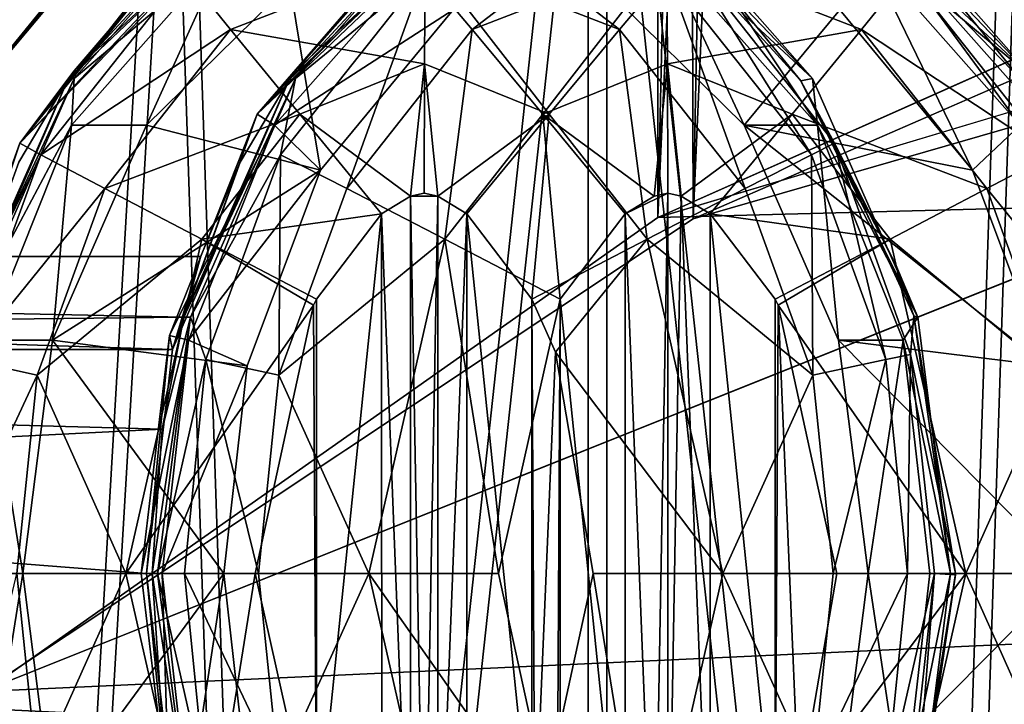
# Model space of a CAD drawing. Header units: metres. Extents: x 0 to 804, y -808 to 0.
# Tile 17 of 100: x 127 to 151, y -654 to -638. Entities that reach past the tile are written whole.
import ezdxf

# ---------------------------------------------------------------- set-up
doc = ezdxf.new("R2010")
doc.units = ezdxf.units.M

msp = doc.modelspace()

# ---------------------------------------------------------------- linework, layer by layer
at = {"layer": 'None'}
for points in [[(68.206169, -622.391846, 664.009766), (125.118866, -641.141968, 664.00946), (153.885971, -606.785217, 664.00946)], [(125.118866, -641.141968, 662.00946), (153.885971, -606.785217, 662.00946), (125.118866, -641.141968, 664.00946)], [(153.885971, -606.785217, 662.00946), (153.885971, -606.785217, 664.00946), (125.118866, -641.141968, 664.00946)], [(153.885971, -606.785217, 662.00946), (125.118866, -641.141968, 662.00946), (150.545959, -610.616943, 628.134583)], [(125.118866, -641.141968, 662.00946), (136.397461, -627.296936, 628.134583), (150.545959, -610.616943, 628.134583)], [(113.400154, -632.995972, 530.953369), (136.397461, -627.296936, 628.134583), (103.518738, -649.132996, 543.650635)], [(136.397461, -627.296936, 628.134583), (122.61721, -644.28241, 628.134583), (103.518738, -649.132996, 543.650635)], [(136.397461, -627.296936, 628.134583), (125.118866, -641.141968, 662.00946), (122.61721, -644.28241, 628.134583)]]:
    msp.add_3dface(points, dxfattribs=at)
at = {"layer": 'None012311'}
for points in [[(84.22982, -682.522278, 108.109589), (355.943726, -624.124634, 109.128922), (78.546486, -118.575203, 117.953323)], [(76.834984, -120.582596, 114.917824), (354.430603, -622.559387, 106.155792), (82.481255, -680.857727, 105.138191)], [(354.430603, -622.559387, 106.155792), (344.84613, -634.641602, 105.944893), (82.481255, -680.857727, 105.138191)], [(346.66452, -635.821777, 108.924751), (355.943726, -624.124634, 109.128922), (84.22982, -682.522278, 108.109589)], [(82.481255, -680.857727, 105.138191), (344.84613, -634.641602, 105.944893), (339.444672, -645.370789, 105.757614)], [(341.434326, -646.210693, 108.743408), (346.66452, -635.821777, 108.924751), (84.22982, -682.522278, 108.109589)], [(339.444672, -645.370789, 105.757614), (335.843445, -657.893982, 105.539024), (82.481255, -680.857727, 105.138191)], [(337.947601, -658.335693, 108.531769), (341.434326, -646.210693, 108.743408), (84.22982, -682.522278, 108.109589)]]:
    msp.add_3dface(points, dxfattribs=at)
at = {"layer": 'None012312'}
for points in [[(126.5467, -653.800476, 2157.919189), (131.319733, -179.260727, 2159.952393), (121.220215, -172.415527, 2155.389404)], [(132.491928, -180.547226, 2157.323242), (122.620811, -656.609924, 2152.86377), (122.621124, -173.857254, 2152.86377)], [(141.615219, -184.790222, 2163.638184), (131.319733, -179.260727, 2159.952393), (126.5467, -653.800476, 2157.919189)], [(122.620811, -656.609924, 2152.86377), (132.491928, -180.547226, 2157.323242), (142.55423, -185.951401, 2160.925781)], [(143.372208, -642.614685, 2164.176758), (141.615219, -184.790222, 2163.638184), (126.5467, -653.800476, 2157.919189)], [(152.120087, -189.059952, 2166.484375), (141.615219, -184.790222, 2163.638184), (143.372208, -642.614685, 2164.176758)], [(142.532806, -642.578247, 2160.918945), (122.620811, -656.609924, 2152.86377), (142.55423, -185.951401, 2160.925781)], [(142.532806, -642.578247, 2160.918945), (142.55423, -185.951401, 2160.925781), (152.82312, -190.125153, 2163.708008)], [(162.59082, -192.029877, 2168.464111), (152.120087, -189.059952, 2166.484375), (143.372208, -642.614685, 2164.176758)], [(163.058655, -193.028183, 2165.643066), (142.532806, -642.578247, 2160.918945), (152.82312, -190.125153, 2163.708008)], [(162.59082, -192.029877, 2168.464111), (143.372208, -642.614685, 2164.176758), (162.383331, -634.318787, 2168.432861)], [(162.996735, -633.470398, 2165.633789), (142.532806, -642.578247, 2160.918945), (163.058655, -193.028183, 2165.643066)], [(122.620811, -656.609924, 2152.86377), (620.789429, -630.385498, 2167.144043), (104.085083, -673.795959, 2141.555664)], [(620.789429, -630.385498, 2167.144043), (661.499878, -642.578247, 2160.918945), (104.085083, -673.795959, 2141.555664)], [(122.620811, -656.609924, 2152.86377), (142.532806, -642.578247, 2160.918945), (620.789429, -630.385498, 2167.144043)], [(142.532806, -642.578247, 2160.918945), (183.243256, -630.385498, 2167.144043), (620.789429, -630.385498, 2167.144043)], [(142.532806, -642.578247, 2160.918945), (162.996735, -633.470398, 2165.633789), (183.243256, -630.385498, 2167.144043)], [(677.485962, -653.800476, 2157.919189), (620.789429, -631.100647, 2170), (111.601715, -666.464539, 2150.061035)], [(111.601715, -666.464539, 2150.061035), (620.789429, -631.100647, 2170), (126.5467, -653.800476, 2157.919189)], [(620.789429, -631.100647, 2170), (183.243256, -631.100647, 2170), (126.5467, -653.800476, 2157.919189)], [(126.5467, -653.800476, 2157.919189), (183.243256, -631.100647, 2170), (143.372208, -642.614685, 2164.176758)], [(183.243256, -631.100647, 2170), (162.383331, -634.318787, 2168.432861), (143.372208, -642.614685, 2164.176758)], [(104.085083, -673.795959, 2141.555664), (661.499878, -642.578247, 2160.918945), (681.411865, -656.609924, 2152.86377)], [(692.430969, -666.464539, 2150.061035), (677.485962, -653.800476, 2157.919189), (111.601715, -666.464539, 2150.061035)]]:
    msp.add_3dface(points, dxfattribs=at)
at = {"layer": 'None012314'}
for points in [[(142.7229, -634.616394, 2027.422363), (137.016068, -636.7901, 2027.472168), (138.142899, -638.130615, 2030.057861)], [(141.629562, -638.130615, 1374.688721), (137.026917, -636.350586, 1374.728882), (137.049576, -634.616394, 1377.324219)], [(142.756393, -636.7901, 1377.274414), (141.629562, -638.130615, 1374.688721), (137.049576, -634.616394, 1377.324219)], [(142.745544, -636.350586, 2030.0177), (142.7229, -634.616394, 2027.422363), (138.142899, -638.130615, 2030.057861)], [(132.601776, -635.364868, 1402.425415), (132.611877, -635.358582, 1402.425415), (127.435852, -640.823486, 1380.469727)], [(127.435852, -640.823486, 1380.469727), (132.611877, -635.358582, 1402.425415), (130.983902, -636.32196, 1380.438721)], [(132.593094, -635.370239, 1402.425537), (132.601776, -635.364868, 1402.425415), (127.435852, -640.823486, 1380.469727)], [(130.493942, -637.047729, 1402.443848), (132.593094, -635.370239, 1402.425537), (127.435852, -640.823486, 1380.469727)], [(128.718811, -639.118958, 1402.459351), (128.574631, -639.322205, 1402.460571), (132.784149, -635.325623, 1424.424683)], [(132.784149, -635.325623, 1424.424683), (128.574631, -639.322205, 1402.460571), (131.281418, -636.394043, 1424.437866)], [(128.724838, -639.110596, 1402.459229), (128.718811, -639.118958, 1402.459351), (132.784149, -635.325623, 1424.424683)], [(132.784149, -635.325623, 1424.424683), (130.486267, -637.055298, 1402.44397), (128.724838, -639.110596, 1402.459229)], [(137.837692, -635.364868, 2002.402588), (137.847809, -635.358582, 2002.402466), (133.053024, -640.132751, 1980.443481)], [(133.053024, -640.132751, 1980.443481), (137.847809, -635.358582, 2002.402466), (136.866699, -635.825562, 1980.410278)], [(137.82901, -635.370239, 2002.40271), (137.837692, -635.364868, 2002.402588), (133.053024, -640.132751, 1980.443481)], [(135.729874, -637.047729, 2002.421021), (137.82901, -635.370239, 2002.40271), (133.053024, -640.132751, 1980.443481)], [(133.954727, -639.118958, 2002.436523), (133.810562, -639.322205, 2002.437744), (138.020081, -635.325623, 2024.401855)], [(138.020081, -635.325623, 2024.401855), (133.810562, -639.322205, 2002.437744), (136.517334, -636.394043, 2024.414917)], [(133.96077, -639.110596, 2002.436401), (133.954727, -639.118958, 2002.436523), (138.020081, -635.325623, 2024.401855)], [(138.020081, -635.325623, 2024.401855), (135.722198, -637.055298, 2002.421021), (133.96077, -639.110596, 2002.436401)], [(143.636322, -636.391663, 1424.329956), (146.196289, -639.293213, 1424.307617), (141.938004, -635.334778, 1402.343994)], [(141.938004, -635.334778, 1402.343994), (146.196289, -639.293213, 1424.307617), (143.940887, -636.925293, 1402.326538)], [(148.872238, -636.391663, 2024.307129), (151.432205, -639.293213, 2024.28479), (147.173935, -635.334778, 2002.321167)], [(147.173935, -635.334778, 2002.321167), (151.432205, -639.293213, 2024.28479), (149.176804, -636.925293, 2002.303589)], [(136.866699, -635.825562, 1980.410278), (137.10939, -636.271545, 1977.579468), (133.053024, -640.132751, 1980.443481)], [(147.465652, -636.271545, 1977.489136), (147.757721, -635.825562, 1980.315186), (151.109497, -640.394592, 1977.457275)], [(147.757721, -635.825562, 1980.315186), (151.571396, -640.132751, 1980.28186), (151.109497, -640.394592, 1977.457275)], [(147.757721, -635.825562, 1980.315186), (149.198532, -636.946899, 2002.303467), (151.153748, -639.348083, 2002.286377)], [(147.757721, -635.825562, 1980.315186), (151.153748, -639.348083, 2002.286377), (151.571396, -640.132751, 1980.28186)], [(130.983902, -636.32196, 1380.438721), (131.342743, -636.7901, 1377.374023), (127.435852, -640.823486, 1380.469727)], [(128.574631, -639.322205, 1402.460571), (128.724228, -639.293213, 1424.460083), (131.281418, -636.394043, 1424.437866)], [(132.306808, -636.271545, 1427.257446), (128.724228, -639.293213, 1424.460083), (128.662979, -640.394592, 1427.289307)], [(128.662979, -640.394592, 1427.289307), (130.43605, -640.400208, 1429.736938), (132.306808, -636.271545, 1427.257446)], [(131.281418, -636.394043, 1424.437866), (128.724228, -639.293213, 1424.460083), (132.306808, -636.271545, 1427.257446)], [(132.306808, -636.271545, 1427.257446), (130.43605, -640.400208, 1429.736938), (133.823685, -637.061768, 1429.707275)], [(137.026917, -636.350586, 1374.728882), (132.424271, -638.130615, 1374.769043), (131.342743, -636.7901, 1377.374023)], [(137.026917, -636.350586, 1374.728882), (137.011795, -638.945923, 1372.994751), (132.424271, -638.130615, 1374.769043)], [(137.10939, -636.271545, 1977.579468), (133.465561, -640.394592, 1977.611328), (133.053024, -640.132751, 1980.443481)], [(137.10939, -636.271545, 1977.579468), (137.690857, -637.669495, 1975.111328), (133.465561, -640.394592, 1977.611328)], [(133.810562, -639.322205, 2002.437744), (133.960144, -639.293213, 2024.437256), (136.517334, -636.394043, 2024.414917)], [(136.517334, -636.394043, 2024.414917), (133.960144, -639.293213, 2024.437256), (137.016068, -636.7901, 2027.472168)], [(137.011795, -638.945923, 1372.994751), (137.026917, -636.350586, 1374.728882), (139.961929, -640.136902, 1372.968994)], [(137.026917, -636.350586, 1374.728882), (141.629562, -638.130615, 1374.688721), (139.961929, -640.136902, 1372.968994)], [(142.745544, -636.350586, 2030.0177), (138.142899, -638.130615, 2030.057861), (139.810547, -640.136902, 2031.777588)], [(142.760681, -638.945923, 2031.751831), (142.745544, -636.350586, 2030.0177), (139.810547, -640.136902, 2031.777588)], [(141.189072, -637.061707, 1429.643066), (144.576874, -640.400208, 1429.613525), (142.663071, -636.271545, 1427.167114)], [(142.663071, -636.271545, 1427.167114), (146.3069, -640.394592, 1427.135376), (143.636322, -636.391663, 1424.329956)], [(144.576874, -640.400208, 1429.613525), (146.3069, -640.394592, 1427.135376), (142.663071, -636.271545, 1427.167114)], [(142.745544, -636.350586, 2030.0177), (147.34819, -638.130615, 2029.977539), (148.429718, -636.7901, 2027.372559)], [(142.745544, -636.350586, 2030.0177), (142.760681, -638.945923, 2031.751831), (147.34819, -638.130615, 2029.977539)], [(142.756393, -636.7901, 1377.274414), (143.168686, -636.32196, 1380.332397), (146.165009, -641.098816, 1377.244629)], [(143.168686, -636.32196, 1380.332397), (146.716721, -640.823486, 1380.301392), (146.165009, -641.098816, 1377.244629)], [(143.168686, -636.32196, 1380.332397), (143.962616, -636.946899, 1402.326294), (145.917831, -639.348083, 1402.309204)], [(143.168686, -636.32196, 1380.332397), (145.917831, -639.348083, 1402.309204), (146.716721, -640.823486, 1380.301392)], [(143.636322, -636.391663, 1424.329956), (146.3069, -640.394592, 1427.135376), (146.196289, -639.293213, 1424.307617)], [(149.980103, -641.462769, 1975.00415), (146.841187, -637.669495, 1975.031494), (147.465652, -636.271545, 1977.489136)], [(151.109497, -640.394592, 1977.457275), (149.980103, -641.462769, 1975.00415), (147.465652, -636.271545, 1977.489136)], [(148.429718, -636.7901, 2027.372559), (151.432205, -639.293213, 2024.28479), (148.872238, -636.391663, 2024.307129)], [(131.342743, -636.7901, 1377.374023), (127.934143, -641.098816, 1377.403809), (127.435852, -640.823486, 1380.469727)], [(131.342743, -636.7901, 1377.374023), (132.424271, -638.130615, 1374.769043), (127.934143, -641.098816, 1377.403809)], [(137.016068, -636.7901, 2027.472168), (133.960144, -639.293213, 2024.437256), (133.607468, -641.098816, 2027.501953)], [(137.016068, -636.7901, 2027.472168), (133.607468, -641.098816, 2027.501953), (135.17189, -641.89856, 2030.08374)], [(137.016068, -636.7901, 2027.472168), (135.17189, -641.89856, 2030.08374), (138.142899, -638.130615, 2030.057861)], [(144.600571, -641.89856, 1374.662842), (141.629562, -638.130615, 1374.688721), (142.756393, -636.7901, 1377.274414)], [(146.165009, -641.098816, 1377.244629), (144.600571, -641.89856, 1374.662842), (142.756393, -636.7901, 1377.274414)], [(148.429718, -636.7901, 2027.372559), (147.34819, -638.130615, 2029.977539), (151.838318, -641.098816, 2027.342896)], [(151.838318, -641.098816, 2027.342896), (151.432205, -639.293213, 2024.28479), (148.429718, -636.7901, 2027.372559)], [(127.435852, -640.823486, 1380.469727), (130.486267, -637.055298, 1402.44397), (130.493942, -637.047729, 1402.443848)], [(128.724838, -639.110596, 1402.459229), (130.486267, -637.055298, 1402.44397), (127.435852, -640.823486, 1380.469727)], [(133.823685, -637.061768, 1429.707275), (130.43605, -640.400208, 1429.736938), (134.552002, -641.462769, 1975.138794)], [(133.053024, -640.132751, 1980.443481), (135.722198, -637.055298, 2002.421021), (135.729874, -637.047729, 2002.421021)], [(133.96077, -639.110596, 2002.436401), (135.722198, -637.055298, 2002.421021), (133.053024, -640.132751, 1980.443481)], [(137.690857, -637.669495, 1975.111328), (133.823685, -637.061768, 1429.707275), (134.552002, -641.462769, 1975.138794)], [(141.189072, -637.061707, 1429.643066), (146.841187, -637.669495, 1975.031494), (144.576874, -640.400208, 1429.613525)], [(146.196289, -639.293213, 1424.307617), (143.962616, -636.946899, 1402.326294), (143.940887, -636.925293, 1402.326538)], [(143.962616, -636.946899, 1402.326294), (146.196289, -639.293213, 1424.307617), (145.917831, -639.348083, 1402.309204)], [(151.432205, -639.293213, 2024.28479), (149.198532, -636.946899, 2002.303467), (149.176804, -636.925293, 2002.303589)], [(149.198532, -636.946899, 2002.303467), (151.432205, -639.293213, 2024.28479), (151.153748, -639.348083, 2002.286377)], [(137.690857, -637.669495, 1975.111328), (134.552002, -641.462769, 1975.138794), (133.465561, -640.394592, 1977.611328)], [(146.841187, -637.669495, 1975.031494), (149.980103, -641.462769, 1975.00415), (144.576874, -640.400208, 1429.613525)], [(132.424271, -638.130615, 1374.769043), (129.453278, -641.89856, 1374.795044), (127.934143, -641.098816, 1377.403809)], [(132.424271, -638.130615, 1374.769043), (134.061661, -640.136902, 1373.020508), (129.453278, -641.89856, 1374.795044)], [(137.011795, -638.945923, 1372.994751), (134.061661, -640.136902, 1373.020508), (132.424271, -638.130615, 1374.769043)], [(138.142899, -638.130615, 2030.057861), (135.17189, -641.89856, 2030.08374), (137.494461, -643.095459, 2031.797729)], [(139.810547, -640.136902, 2031.777588), (138.142899, -638.130615, 2030.057861), (137.494461, -643.095459, 2031.797729)], [(139.961929, -640.136902, 1372.968994), (141.629562, -638.130615, 1374.688721), (142.278, -643.095459, 1372.948853)], [(141.629562, -638.130615, 1374.688721), (144.600571, -641.89856, 1374.662842), (142.278, -643.095459, 1372.948853)], [(142.760681, -638.945923, 2031.751831), (145.710815, -640.136902, 2031.726074), (147.34819, -638.130615, 2029.977539)], [(147.34819, -638.130615, 2029.977539), (145.710815, -640.136902, 2031.726074), (150.319199, -641.89856, 2029.951538)], [(147.34819, -638.130615, 2029.977539), (150.319199, -641.89856, 2029.951538), (151.838318, -641.098816, 2027.342896)], [(136.684967, -642.074341, 1372.388672), (134.061661, -640.136902, 1373.020508), (137.011795, -638.945923, 1372.994751)], [(137.00647, -642.007385, 1372.385864), (136.684967, -642.074341, 1372.388672), (137.011795, -638.945923, 1372.994751)], [(137.00647, -642.007385, 1372.385864), (137.011795, -638.945923, 1372.994751), (137.327988, -642.074341, 1372.383057)], [(137.011795, -638.945923, 1372.994751), (139.961929, -640.136902, 1372.968994), (137.327988, -642.074341, 1372.383057)], [(142.760681, -638.945923, 2031.751831), (139.810547, -640.136902, 2031.777588), (142.444489, -642.074341, 2032.363525)], [(142.765991, -642.007385, 2032.360718), (142.760681, -638.945923, 2031.751831), (142.444489, -642.074341, 2032.363525)], [(142.765991, -642.007385, 2032.360718), (143.087494, -642.074341, 2032.35791), (142.760681, -638.945923, 2031.751831)], [(143.087494, -642.074341, 2032.35791), (145.710815, -640.136902, 2031.726074), (142.760681, -638.945923, 2031.751831)], [(128.718811, -639.118958, 1402.459351), (128.724838, -639.110596, 1402.459229), (127.435852, -640.823486, 1380.469727)], [(127.435852, -640.823486, 1380.469727), (128.574631, -639.322205, 1402.460571), (128.718811, -639.118958, 1402.459351)], [(133.954727, -639.118958, 2002.436523), (133.96077, -639.110596, 2002.436401), (133.053024, -640.132751, 1980.443481)], [(133.053024, -640.132751, 1980.443481), (133.810562, -639.322205, 2002.437744), (133.954727, -639.118958, 2002.436523)], [(125.811905, -645.70282, 1397.182495), (128.574631, -639.322205, 1402.460571), (127.435852, -640.823486, 1380.469727)], [(127.412445, -641.272827, 1402.470703), (128.574631, -639.322205, 1402.460571), (125.811905, -645.70282, 1397.182495)], [(128.724228, -639.293213, 1424.460083), (128.574631, -639.322205, 1402.460571), (126.084221, -644.942871, 1406.89502)], [(128.724228, -639.293213, 1424.460083), (126.084221, -644.942871, 1406.89502), (126.237709, -644.94281, 1424.481812)], [(128.574631, -639.322205, 1402.460571), (127.412445, -641.272827, 1402.470703), (126.084221, -644.942871, 1406.89502)], [(128.724228, -639.293213, 1424.460083), (126.237709, -644.94281, 1424.481812), (128.662979, -640.394592, 1427.289307)], [(131.047821, -645.70282, 1997.159668), (133.810562, -639.322205, 2002.437744), (133.053024, -640.132751, 1980.443481)], [(132.648361, -641.272827, 2002.447876), (133.810562, -639.322205, 2002.437744), (131.047821, -645.70282, 1997.159668)], [(133.960144, -639.293213, 2024.437256), (133.810562, -639.322205, 2002.437744), (131.320145, -644.942871, 2006.872192)], [(133.960144, -639.293213, 2024.437256), (131.320145, -644.942871, 2006.872192), (131.473633, -644.94281, 2024.458984)], [(133.810562, -639.322205, 2002.437744), (132.648361, -641.272827, 2002.447876), (131.320145, -644.942871, 2006.872192)], [(133.960144, -639.293213, 2024.437256), (131.473633, -644.94281, 2024.458984), (133.607468, -641.098816, 2027.501953)], [(146.196289, -639.293213, 1424.307617), (148.6828, -644.94281, 1424.285889), (145.917831, -639.348083, 1402.309204)], [(145.917831, -639.348083, 1402.309204), (148.6828, -644.94281, 1424.285889), (148.161606, -643.703186, 1402.289673)], [(145.917831, -639.348083, 1402.309204), (148.161606, -643.703186, 1402.289673), (146.716721, -640.823486, 1380.301392)], [(146.3069, -640.394592, 1427.135376), (148.6828, -644.94281, 1424.285889), (146.196289, -639.293213, 1424.307617)], [(133.053024, -640.132751, 1980.443481), (133.465561, -640.394592, 1977.611328), (130.979126, -645.376709, 1980.46167)], [(130.979126, -645.376709, 1980.46167), (131.047821, -645.70282, 1997.159668), (133.053024, -640.132751, 1980.443481)], [(134.061661, -640.136902, 1373.020508), (131.745575, -643.095459, 1373.040771), (129.453278, -641.89856, 1374.795044)], [(135.997971, -642.49884, 1372.394653), (131.745575, -643.095459, 1373.040771), (134.061661, -640.136902, 1373.020508)], [(136.684967, -642.074341, 1372.388672), (135.997971, -642.49884, 1372.394653), (134.061661, -640.136902, 1373.020508)], [(139.961929, -640.136902, 1372.968994), (138.012482, -642.496704, 1372.377075), (137.327988, -642.074341, 1372.383057)], [(137.494461, -643.095459, 2031.797729), (140.221191, -644.517883, 2032.382935), (139.810547, -640.136902, 2031.777588)], [(139.551285, -644.517883, 1372.363647), (138.012482, -642.496704, 1372.377075), (139.961929, -640.136902, 1372.968994)], [(142.278, -643.095459, 1372.948853), (139.551285, -644.517883, 1372.363647), (139.961929, -640.136902, 1372.968994)], [(140.221191, -644.517883, 2032.382935), (141.759995, -642.496704, 2032.369507), (139.810547, -640.136902, 2031.777588)], [(139.810547, -640.136902, 2031.777588), (141.759995, -642.496704, 2032.369507), (142.444489, -642.074341, 2032.363525)], [(143.087494, -642.074341, 2032.35791), (143.774506, -642.49884, 2032.351929), (145.710815, -640.136902, 2031.726074)], [(143.774506, -642.49884, 2032.351929), (148.026886, -643.095459, 2031.705811), (145.710815, -640.136902, 2031.726074)], [(145.710815, -640.136902, 2031.726074), (148.026886, -643.095459, 2031.705811), (150.319199, -641.89856, 2029.951538)], [(128.662979, -640.394592, 1427.289307), (126.237709, -644.94281, 1424.481812), (126.630013, -645.489136, 1427.307007)], [(126.630013, -645.489136, 1427.307007), (128.20845, -645.487854, 1429.756348), (128.662979, -640.394592, 1427.289307)], [(128.20845, -645.487854, 1429.756348), (130.43605, -640.400208, 1429.736938), (128.662979, -640.394592, 1427.289307)], [(134.552002, -641.462769, 1975.138794), (130.43605, -640.400208, 1429.736938), (128.20845, -645.487854, 1429.756348)], [(133.465561, -640.394592, 1977.611328), (131.432602, -645.489136, 1977.629028), (130.979126, -645.376709, 1980.46167)], [(133.465561, -640.394592, 1977.611328), (134.552002, -641.462769, 1975.138794), (131.432602, -645.489136, 1977.629028)], [(144.576874, -640.400208, 1429.613525), (146.804428, -645.487732, 1429.593994), (146.3069, -640.394592, 1427.135376)], [(144.576874, -640.400208, 1429.613525), (149.980103, -641.462769, 1975.00415), (151.713379, -646.091431, 1974.989014)], [(144.576874, -640.400208, 1429.613525), (151.713379, -646.091431, 1974.989014), (146.804428, -645.487732, 1429.593994)], [(146.804428, -645.487732, 1429.593994), (148.339859, -645.489136, 1427.117554), (146.3069, -640.394592, 1427.135376)], [(146.3069, -640.394592, 1427.135376), (148.339859, -645.489136, 1427.117554), (148.6828, -644.94281, 1424.285889)], [(151.713379, -646.091431, 1974.989014), (149.980103, -641.462769, 1975.00415), (151.109497, -640.394592, 1977.457275)], [(127.435852, -640.823486, 1380.469727), (127.934143, -641.098816, 1377.403809), (125.638168, -645.827209, 1380.485352)], [(125.638168, -645.827209, 1380.485352), (125.811905, -645.70282, 1397.182495), (127.435852, -640.823486, 1380.469727)], [(146.165009, -641.098816, 1377.244629), (146.716721, -640.823486, 1380.301392), (147.929489, -645.943665, 1377.229248)], [(146.716721, -640.823486, 1380.301392), (148.514404, -645.827209, 1380.285767), (147.929489, -645.943665, 1377.229248)], [(146.716721, -640.823486, 1380.301392), (148.161606, -643.703186, 1402.289673), (148.172653, -643.73175, 1402.289551)], [(148.172653, -643.73175, 1402.289551), (148.591888, -644.913147, 1402.285889), (146.716721, -640.823486, 1380.301392)], [(148.591888, -644.913147, 1402.285889), (148.514404, -645.827209, 1380.285767), (146.716721, -640.823486, 1380.301392)], [(127.934143, -641.098816, 1377.403809), (126.169647, -645.943665, 1377.419189), (125.638168, -645.827209, 1380.485352)], [(127.934143, -641.098816, 1377.403809), (129.453278, -641.89856, 1374.795044), (126.169647, -645.943665, 1377.419189)], [(131.047821, -645.70282, 1997.159668), (132.644073, -641.281372, 2002.447876), (132.648361, -641.272827, 2002.447876)], [(131.719833, -643.498535, 2002.455933), (132.644073, -641.281372, 2002.447876), (131.047821, -645.70282, 1997.159668)], [(131.320145, -644.942871, 2006.872192), (132.648361, -641.272827, 2002.447876), (132.644073, -641.281372, 2002.447876)], [(132.644073, -641.281372, 2002.447876), (131.719833, -643.498535, 2002.455933), (131.320145, -644.942871, 2006.872192)], [(133.607468, -641.098816, 2027.501953), (131.473633, -644.94281, 2024.458984), (131.842972, -645.943665, 2027.517334)], [(133.607468, -641.098816, 2027.501953), (131.842972, -645.943665, 2027.517334), (133.570419, -646.311584, 2030.097778)], [(133.607468, -641.098816, 2027.501953), (133.570419, -646.311584, 2030.097778), (135.17189, -641.89856, 2030.08374)], [(146.202042, -646.311584, 1374.648804), (144.600571, -641.89856, 1374.662842), (146.165009, -641.098816, 1377.244629)], [(147.929489, -645.943665, 1377.229248), (146.202042, -646.311584, 1374.648804), (146.165009, -641.098816, 1377.244629)], [(151.838318, -641.098816, 2027.342896), (150.319199, -641.89856, 2029.951538), (153.602814, -645.943665, 2027.327393)], [(128.20845, -645.487854, 1429.756348), (132.818649, -646.09137, 1975.153809), (134.552002, -641.462769, 1975.138794)], [(134.552002, -641.462769, 1975.138794), (132.818649, -646.09137, 1975.153809), (131.432602, -645.489136, 1977.629028)], [(129.453278, -641.89856, 1374.795044), (127.851799, -646.311584, 1374.80896), (126.169647, -645.943665, 1377.419189)], [(129.453278, -641.89856, 1374.795044), (131.745575, -643.095459, 1373.040771), (127.851799, -646.311584, 1374.80896)], [(135.17189, -641.89856, 2030.08374), (133.570419, -646.311584, 2030.097778), (137.494461, -643.095459, 2031.797729)], [(142.278, -643.095459, 1372.948853), (144.600571, -641.89856, 1374.662842), (146.202042, -646.311584, 1374.648804)], [(150.319199, -641.89856, 2029.951538), (148.026886, -643.095459, 2031.705811), (151.92067, -646.311584, 2029.937622)], [(150.319199, -641.89856, 2029.951538), (151.92067, -646.311584, 2029.937622), (153.602814, -645.943665, 2027.327393)], [(136.684967, -642.074341, 1372.388672), (136.68486, -659.940491, 1372.388672), (135.997971, -642.49884, 1372.394653)], [(136.684967, -642.074341, 1372.388672), (137.00647, -660.007385, 1372.385864), (136.68486, -659.940491, 1372.388672)], [(137.00647, -642.007385, 1372.385864), (137.327988, -642.074341, 1372.383057), (136.684967, -642.074341, 1372.388672)], [(137.327988, -642.074341, 1372.383057), (137.00647, -660.007385, 1372.385864), (136.684967, -642.074341, 1372.388672)], [(137.00647, -660.007385, 1372.385864), (137.327988, -642.074341, 1372.383057), (137.328079, -659.940491, 1372.383057)], [(137.327988, -642.074341, 1372.383057), (138.012482, -642.496704, 1372.377075), (137.328079, -659.940491, 1372.383057)], [(142.444489, -642.074341, 2032.363525), (141.759995, -642.496704, 2032.369507), (142.765991, -642.007385, 2032.360718)], [(141.759995, -642.496704, 2032.369507), (142.444382, -659.940491, 2032.363525), (142.765991, -642.007385, 2032.360718)], [(142.765991, -642.007385, 2032.360718), (142.444382, -659.940491, 2032.363525), (142.765991, -660.007385, 2032.360718)], [(142.765991, -660.007385, 2032.360718), (143.087494, -642.074341, 2032.35791), (142.765991, -642.007385, 2032.360718)], [(143.772064, -659.518066, 2032.351929), (143.087494, -642.074341, 2032.35791), (142.765991, -660.007385, 2032.360718)], [(143.087494, -642.074341, 2032.35791), (143.772064, -659.518066, 2032.351929), (143.774506, -642.49884, 2032.351929)], [(135.997971, -642.49884, 1372.394653), (134.46167, -644.517883, 1372.408081), (131.745575, -643.095459, 1373.040771)], [(134.461685, -657.496948, 1372.408081), (134.46167, -644.517883, 1372.408081), (135.997971, -642.49884, 1372.394653)], [(135.997971, -642.49884, 1372.394653), (136.000412, -659.518066, 1372.394653), (134.461685, -657.496948, 1372.408081)], [(136.68486, -659.940491, 1372.388672), (136.000412, -659.518066, 1372.394653), (135.997971, -642.49884, 1372.394653)], [(137.328079, -659.940491, 1372.383057), (138.012482, -642.496704, 1372.377075), (138.014999, -659.515991, 1372.377075)], [(138.012482, -642.496704, 1372.377075), (139.55127, -657.496948, 1372.363647), (138.014999, -659.515991, 1372.377075)], [(138.012482, -642.496704, 1372.377075), (139.551285, -644.517883, 1372.363647), (139.55127, -657.496948, 1372.363647)], [(141.759995, -642.496704, 2032.369507), (140.221191, -644.517883, 2032.382935), (141.757477, -659.515991, 2032.369507)], [(142.444382, -659.940491, 2032.363525), (141.759995, -642.496704, 2032.369507), (141.757477, -659.515991, 2032.369507)], [(143.772064, -659.518066, 2032.351929), (145.310791, -657.496948, 2032.338501), (143.774506, -642.49884, 2032.351929)], [(143.774506, -642.49884, 2032.351929), (145.310791, -644.517883, 2032.338501), (148.026886, -643.095459, 2031.705811)], [(143.774506, -642.49884, 2032.351929), (145.310791, -657.496948, 2032.338501), (145.310791, -644.517883, 2032.338501)], [(131.745575, -643.095459, 1373.040771), (129.950592, -651.007385, 1373.056396), (127.851799, -646.311584, 1374.80896)], [(131.745575, -643.095459, 1373.040771), (134.388412, -644.660339, 1372.408691), (129.950592, -651.007385, 1373.056396)], [(134.46167, -644.517883, 1372.408081), (134.388412, -644.660339, 1372.408691), (131.745575, -643.095459, 1373.040771)], [(137.494461, -643.095459, 2031.797729), (133.570419, -646.311584, 2030.097778), (135.699478, -651.007385, 2031.813477)], [(135.699478, -651.007385, 2031.813477), (138.766144, -651.007385, 2032.39563), (137.494461, -643.095459, 2031.797729)], [(138.766144, -651.007385, 2032.39563), (140.221191, -644.517883, 2032.382935), (137.494461, -643.095459, 2031.797729)], [(140.108719, -645.772522, 1372.358765), (139.551285, -644.517883, 1372.363647), (142.278, -643.095459, 1372.948853)], [(144.072983, -651.007385, 1372.933228), (140.108719, -645.772522, 1372.358765), (142.278, -643.095459, 1372.948853)], [(144.072983, -651.007385, 1372.933228), (142.278, -643.095459, 1372.948853), (146.202042, -646.311584, 1374.648804)], [(145.310791, -644.517883, 2032.338501), (145.384064, -644.660339, 2032.337891), (148.026886, -643.095459, 2031.705811)], [(148.026886, -643.095459, 2031.705811), (145.384064, -644.660339, 2032.337891), (149.821869, -651.007385, 2031.690186)], [(148.026886, -643.095459, 2031.705811), (149.821869, -651.007385, 2031.690186), (151.92067, -646.311584, 2029.937622)], [(131.047821, -645.70282, 1997.159668), (62.46096, -645.704102, 1997.756958), (62.50724, -643.507385, 2003.060059)], [(131.716797, -643.507385, 2002.456055), (62.50724, -643.507385, 2003.060059), (131.320145, -644.942871, 2006.872192)], [(62.50724, -643.507385, 2003.060059), (62.55352, -645.704102, 2008.363159), (131.320145, -644.942871, 2006.872192)], [(131.716797, -643.507385, 2002.456055), (131.047821, -645.70282, 1997.159668), (62.50724, -643.507385, 2003.060059)], [(131.716797, -643.507385, 2002.456055), (131.719833, -643.498535, 2002.455933), (131.047821, -645.70282, 1997.159668)], [(131.719833, -643.498535, 2002.455933), (131.716797, -643.507385, 2002.456055), (131.320145, -644.942871, 2006.872192)], [(148.6828, -644.94281, 1424.285889), (148.172653, -643.73175, 1402.289551), (148.161606, -643.703186, 1402.289673)], [(148.172653, -643.73175, 1402.289551), (148.6828, -644.94281, 1424.285889), (148.591888, -644.913147, 1402.285889)], [(134.388412, -644.660339, 1372.408691), (134.46167, -644.517883, 1372.408081), (134.461685, -657.496948, 1372.408081)], [(140.221191, -644.517883, 2032.382935), (138.766144, -651.007385, 2032.39563), (140.147919, -657.354492, 2032.383545)], [(139.551285, -644.517883, 1372.363647), (139.624542, -657.354492, 1372.363037), (139.55127, -657.496948, 1372.363647)], [(139.551285, -644.517883, 1372.363647), (140.108719, -645.772522, 1372.358765), (139.624542, -657.354492, 1372.363037)], [(140.221191, -644.517883, 2032.382935), (140.147919, -657.354492, 2032.383545), (140.221191, -657.496948, 2032.382935)], [(141.757477, -659.515991, 2032.369507), (140.221191, -644.517883, 2032.382935), (140.221191, -657.496948, 2032.382935)], [(145.310791, -657.496948, 2032.338501), (145.384064, -644.660339, 2032.337891), (145.310791, -644.517883, 2032.338501)], [(134.388412, -644.660339, 1372.408691), (133.006622, -651.007385, 1372.420776), (129.950592, -651.007385, 1373.056396)], [(133.006622, -651.007385, 1372.420776), (134.388412, -644.660339, 1372.408691), (134.461685, -657.496948, 1372.408081)], [(145.310791, -657.496948, 2032.338501), (145.868225, -656.24231, 2032.333618), (145.384064, -644.660339, 2032.337891)], [(145.384064, -644.660339, 2032.337891), (146.765839, -651.007385, 2032.325806), (149.821869, -651.007385, 2031.690186)], [(145.868225, -656.24231, 2032.333618), (146.765839, -651.007385, 2032.325806), (145.384064, -644.660339, 2032.337891)], [(131.320145, -644.942871, 2006.872192), (62.55352, -645.704102, 2008.363159), (130.803528, -647.592102, 2009.141479)], [(131.473633, -644.94281, 2024.458984), (130.803528, -647.592102, 2009.141479), (130.570099, -651.009094, 2009.966309)], [(130.570099, -651.009094, 2009.966309), (130.69664, -651.009094, 2024.465698), (131.473633, -644.94281, 2024.458984)], [(131.473633, -644.94281, 2024.458984), (130.69664, -651.009094, 2024.465698), (131.842972, -645.943665, 2027.517334)], [(131.320145, -644.942871, 2006.872192), (130.803528, -647.592102, 2009.141479), (131.473633, -644.94281, 2024.458984)], [(148.339859, -645.489136, 1427.117554), (149.459793, -651.009094, 1424.279175), (148.6828, -644.94281, 1424.285889)], [(148.591888, -644.913147, 1402.285889), (149.578598, -651.007385, 1402.277344), (148.514404, -645.827209, 1380.285767)], [(148.6828, -644.94281, 1424.285889), (149.459793, -651.009094, 1424.279175), (148.591888, -644.913147, 1402.285889)], [(148.591888, -644.913147, 1402.285889), (149.459793, -651.009094, 1424.279175), (149.578598, -651.007385, 1402.277344)], [(126.002098, -651.007996, 1427.3125), (127.50676, -651.008179, 1429.762451), (126.630013, -645.489136, 1427.307007)], [(127.50676, -651.008179, 1429.762451), (128.20845, -645.487854, 1429.756348), (126.630013, -645.489136, 1427.307007)], [(127.50676, -651.008179, 1429.762451), (132.266357, -651.008057, 1975.158691), (128.20845, -645.487854, 1429.756348)], [(132.266357, -651.008057, 1975.158691), (132.818649, -646.09137, 1975.153809), (128.20845, -645.487854, 1429.756348)], [(130.979126, -645.376709, 1980.46167), (131.432602, -645.489136, 1977.629028), (130.312668, -651.007996, 1980.467407)], [(130.312668, -651.007996, 1980.467407), (130.439209, -651.007385, 1994.966919), (130.979126, -645.376709, 1980.46167)], [(131.432602, -645.489136, 1977.629028), (130.804688, -651.007996, 1977.634521), (130.312668, -651.007996, 1980.467407)], [(130.439209, -651.007385, 1994.966919), (131.047821, -645.70282, 1997.159668), (130.979126, -645.376709, 1980.46167)], [(131.432602, -645.489136, 1977.629028), (132.818649, -646.09137, 1975.153809), (130.804688, -651.007996, 1977.634521)], [(151.713379, -646.091431, 1974.989014), (152.265747, -651.007935, 1974.984131), (146.804428, -645.487732, 1429.593994)], [(146.804428, -645.487732, 1429.593994), (152.265747, -651.007935, 1974.984131), (147.506149, -651.008179, 1429.587891)], [(146.804428, -645.487732, 1429.593994), (147.506149, -651.008179, 1429.587891), (148.339859, -645.489136, 1427.117554)], [(147.506149, -651.008179, 1429.587891), (148.967773, -651.007996, 1427.112061), (148.339859, -645.489136, 1427.117554)], [(148.339859, -645.489136, 1427.117554), (148.967773, -651.007996, 1427.112061), (149.459793, -651.009094, 1424.279175)], [(130.439209, -651.007385, 1994.966919), (62.441792, -651.007385, 1995.560303), (62.46096, -645.704102, 1997.756958)], [(131.047821, -645.70282, 1997.159668), (130.439209, -651.007385, 1994.966919), (62.46096, -645.704102, 1997.756958)], [(62.55352, -645.704102, 2008.363159), (62.572689, -651.007385, 2010.559692), (130.803528, -647.592102, 2009.141479)], [(126.169647, -645.943665, 1377.419189), (127.851799, -646.311584, 1374.80896), (125.658974, -651.007385, 1377.423584)], [(131.842972, -645.943665, 2027.517334), (130.69664, -651.009094, 2024.465698), (131.332291, -651.007385, 2027.521851)], [(131.332291, -651.007385, 2027.521851), (133.08905, -651.007385, 2030.101929), (131.842972, -645.943665, 2027.517334)], [(131.842972, -645.943665, 2027.517334), (133.08905, -651.007385, 2030.101929), (133.570419, -646.311584, 2030.097778)], [(140.108719, -645.772522, 1372.358765), (141.006317, -651.007385, 1372.350952), (139.624542, -657.354492, 1372.363037)], [(141.006317, -651.007385, 1372.350952), (140.108719, -645.772522, 1372.358765), (144.072983, -651.007385, 1372.933228)], [(146.683411, -651.007385, 1374.644653), (146.202042, -646.311584, 1374.648804), (147.929489, -645.943665, 1377.229248)], [(148.44017, -651.007385, 1377.224854), (146.683411, -651.007385, 1374.644653), (147.929489, -645.943665, 1377.229248)], [(147.929489, -645.943665, 1377.229248), (148.514404, -645.827209, 1380.285767), (148.44017, -651.007385, 1377.224854)], [(148.514404, -645.827209, 1380.285767), (149.075836, -651.007385, 1380.280884), (148.44017, -651.007385, 1377.224854)], [(149.578598, -651.007385, 1402.277344), (149.075836, -651.007385, 1380.280884), (148.514404, -645.827209, 1380.285767)], [(132.818649, -646.09137, 1975.153809), (132.266357, -651.008057, 1975.158691), (130.804688, -651.007996, 1977.634521)], [(127.851799, -646.311584, 1374.80896), (127.370438, -651.007385, 1374.813232), (125.658974, -651.007385, 1377.423584)], [(127.851799, -646.311584, 1374.80896), (129.950592, -651.007385, 1373.056396), (127.370438, -651.007385, 1374.813232)], [(133.570419, -646.311584, 2030.097778), (133.08905, -651.007385, 2030.101929), (135.699478, -651.007385, 2031.813477)], [(144.072983, -651.007385, 1372.933228), (146.202042, -646.311584, 1374.648804), (146.683411, -651.007385, 1374.644653)], [(151.92067, -646.311584, 2029.937622), (149.821869, -651.007385, 2031.690186), (152.402023, -651.007385, 2029.93335)], [(130.803528, -647.592102, 2009.141479), (62.572689, -651.007385, 2010.559692), (130.570099, -651.009094, 2009.966309)], [(130.439209, -651.007385, 1994.966919), (131.047821, -656.311951, 1997.159668), (62.441792, -651.007385, 1995.560303)], [(131.047821, -656.311951, 1997.159668), (62.46096, -656.31073, 1997.756958), (62.441792, -651.007385, 1995.560303)], [(62.572689, -651.007385, 2010.559692), (62.55352, -656.31073, 2008.363159), (130.802536, -654.41571, 2009.14502)], [(62.572689, -651.007385, 2010.559692), (130.802536, -654.41571, 2009.14502), (130.570099, -651.009094, 2009.966309)], [(126.002098, -651.007996, 1427.3125), (126.630295, -656.526794, 1427.307007), (127.50676, -651.008179, 1429.762451)], [(127.370438, -651.007385, 1374.813232), (127.851807, -655.703186, 1374.80896), (126.169609, -656.071106, 1377.419189)], [(126.630295, -656.526794, 1427.307007), (128.208817, -656.528748, 1429.756348), (127.50676, -651.008179, 1429.762451)], [(129.950592, -651.007385, 1373.056396), (127.851807, -655.703186, 1374.80896), (127.370438, -651.007385, 1374.813232)], [(127.50676, -651.008179, 1429.762451), (128.208817, -656.528748, 1429.756348), (132.266357, -651.008057, 1975.158691)], [(129.950592, -651.007385, 1373.056396), (131.745605, -658.919373, 1373.040771), (127.851807, -655.703186, 1374.80896)], [(128.208817, -656.528748, 1429.756348), (132.818832, -655.924561, 1975.153809), (132.266357, -651.008057, 1975.158691)], [(129.950592, -651.007385, 1373.056396), (133.006622, -651.007385, 1372.420776), (131.745605, -658.919373, 1373.040771)], [(130.312668, -651.007996, 1980.467407), (130.979416, -656.639282, 1980.46167), (130.439209, -651.007385, 1994.966919)], [(130.312668, -651.007996, 1980.467407), (130.804688, -651.007996, 1977.634521), (130.979416, -656.639282, 1980.46167)], [(130.979416, -656.639282, 1980.46167), (131.047821, -656.311951, 1997.159668), (130.439209, -651.007385, 1994.966919)], [(130.802536, -654.41571, 2009.14502), (131.470673, -657.060852, 2024.458984), (130.570099, -651.009094, 2009.966309)], [(131.470673, -657.060852, 2024.458984), (130.69664, -651.009094, 2024.465698), (130.570099, -651.009094, 2009.966309)], [(131.332291, -651.007385, 2027.521851), (130.69664, -651.009094, 2024.465698), (131.842926, -656.071106, 2027.517334)], [(131.842926, -656.071106, 2027.517334), (130.69664, -651.009094, 2024.465698), (131.470673, -657.060852, 2024.458984)], [(130.804688, -651.007996, 1977.634521), (131.432877, -656.526794, 1977.629028), (130.979416, -656.639282, 1980.46167)], [(130.804688, -651.007996, 1977.634521), (132.266357, -651.008057, 1975.158691), (131.432877, -656.526794, 1977.629028)], [(133.08905, -651.007385, 2030.101929), (131.332291, -651.007385, 2027.521851), (133.570419, -655.703186, 2030.097778)], [(133.570419, -655.703186, 2030.097778), (131.332291, -651.007385, 2027.521851), (131.842926, -656.071106, 2027.517334)], [(132.266357, -651.008057, 1975.158691), (132.818832, -655.924561, 1975.153809), (131.432877, -656.526794, 1977.629028)], [(133.006622, -651.007385, 1372.420776), (134.461685, -657.496948, 1372.408081), (131.745605, -658.919373, 1373.040771)], [(135.699478, -651.007385, 2031.813477), (133.08905, -651.007385, 2030.101929), (133.570419, -655.703186, 2030.097778)], [(137.494492, -658.919373, 2031.797729), (135.699478, -651.007385, 2031.813477), (133.570419, -655.703186, 2030.097778)], [(137.494492, -658.919373, 2031.797729), (140.147919, -657.354492, 2032.383545), (135.699478, -651.007385, 2031.813477)], [(140.147919, -657.354492, 2032.383545), (138.766144, -651.007385, 2032.39563), (135.699478, -651.007385, 2031.813477)], [(142.277969, -658.919373, 1372.948853), (139.624542, -657.354492, 1372.363037), (141.006317, -651.007385, 1372.350952)], [(142.277969, -658.919373, 1372.948853), (141.006317, -651.007385, 1372.350952), (144.072983, -651.007385, 1372.933228)], [(142.277969, -658.919373, 1372.948853), (144.072983, -651.007385, 1372.933228), (146.202042, -655.703186, 1374.648804)], [(146.202042, -655.703186, 1374.648804), (144.072983, -651.007385, 1372.933228), (146.683411, -651.007385, 1374.644653)], [(149.821869, -651.007385, 2031.690186), (146.765839, -651.007385, 2032.325806), (145.868225, -656.24231, 2032.333618)], [(149.821869, -651.007385, 2031.690186), (145.868225, -656.24231, 2032.333618), (148.026855, -658.919373, 2031.705811)], [(147.929535, -656.071106, 1377.229248), (146.202042, -655.703186, 1374.648804), (148.44017, -651.007385, 1377.224854)], [(146.202042, -655.703186, 1374.648804), (146.683411, -651.007385, 1374.644653), (148.44017, -651.007385, 1377.224854)], [(152.265747, -651.007935, 1974.984131), (146.804001, -656.528687, 1429.593994), (147.506149, -651.008179, 1429.587891)], [(152.265747, -651.007935, 1974.984131), (151.713135, -655.9245, 1974.989014), (146.804001, -656.528687, 1429.593994)], [(147.506149, -651.008179, 1429.587891), (146.804001, -656.528687, 1429.593994), (148.339584, -656.526794, 1427.117554)], [(148.967773, -651.007996, 1427.112061), (147.506149, -651.008179, 1429.587891), (148.339584, -656.526794, 1427.117554)], [(148.44017, -651.007385, 1377.224854), (149.075836, -651.007385, 1380.280884), (147.929535, -656.071106, 1377.229248)], [(149.075836, -651.007385, 1380.280884), (148.51442, -656.187561, 1380.285767), (147.929535, -656.071106, 1377.229248)], [(149.821869, -651.007385, 2031.690186), (148.026855, -658.919373, 2031.705811), (151.92067, -655.703186, 2029.937622)], [(148.967773, -651.007996, 1427.112061), (148.339584, -656.526794, 1427.117554), (149.459793, -651.009094, 1424.279175)], [(149.459793, -651.009094, 1424.279175), (148.339584, -656.526794, 1427.117554), (148.68576, -657.060852, 1424.285889)], [(149.075836, -651.007385, 1380.280884), (148.595154, -657.091553, 1402.285889), (148.51442, -656.187561, 1380.285767)], [(149.578583, -651.03595, 1402.277344), (148.595154, -657.091553, 1402.285889), (149.075836, -651.007385, 1380.280884)], [(148.68576, -657.060852, 1424.285889), (148.595154, -657.091553, 1402.285889), (149.578583, -651.03595, 1402.277344)], [(149.459793, -651.009094, 1424.279175), (148.68576, -657.060852, 1424.285889), (149.578598, -651.007385, 1402.277344)], [(149.578598, -651.007385, 1402.277344), (148.68576, -657.060852, 1424.285889), (149.578583, -651.03595, 1402.277344)], [(149.578598, -651.007385, 1402.277344), (149.578583, -651.03595, 1402.277344), (149.075836, -651.007385, 1380.280884)], [(149.821869, -651.007385, 2031.690186), (151.92067, -655.703186, 2029.937622), (152.402023, -651.007385, 2029.93335)]]:
    msp.add_3dface(points, dxfattribs=at)
at = {"layer": 'None012324'}
for points in [[(123.677353, -626.007385, 1832.561157), (130.916031, -626.007385, 1825.159668), (126.809517, -696.509949, 1828.383911)], [(127.123978, -696.509949, 1856.666382), (131.301102, -626.007385, 1859.798584), (123.899666, -626.007385, 1852.559937)], [(126.809517, -696.509949, 1828.383911), (130.916031, -626.007385, 1825.159668), (133.249374, -696.509949, 1823.976563)], [(127.123978, -696.509949, 1856.666382), (133.660187, -696.509949, 1860.929443), (131.301102, -626.007385, 1859.798584)], [(130.916031, -626.007385, 1825.159668), (140.885635, -626.007385, 1822.369263), (133.249374, -696.509949, 1823.976563)], [(133.660187, -696.509949, 1860.929443), (141.330261, -626.007385, 1862.366699), (131.301102, -626.007385, 1859.798584)], [(133.249374, -696.509949, 1823.976563), (140.885635, -626.007385, 1822.369263), (140.885635, -696.509949, 1822.369263)], [(133.660187, -696.509949, 1860.929443), (141.330276, -696.509949, 1862.366699), (141.330261, -626.007385, 1862.366699)], [(140.885635, -626.007385, 1822.369263), (148.55574, -696.509949, 1823.806519), (140.885635, -696.509949, 1822.369263)], [(140.885635, -626.007385, 1822.369263), (150.914795, -626.007385, 1824.937378), (148.55574, -696.509949, 1823.806519)], [(141.330276, -696.509949, 1862.366699), (148.966507, -696.509949, 1860.759277), (141.330261, -626.007385, 1862.366699)], [(141.330261, -626.007385, 1862.366699), (148.966507, -696.509949, 1860.759277), (151.299866, -626.007385, 1859.576294)], [(150.914795, -626.007385, 1824.937378), (155.09198, -696.509949, 1828.06958), (148.55574, -696.509949, 1823.806519)], [(148.966507, -696.509949, 1860.759277), (155.406372, -696.509949, 1856.351929), (151.299866, -626.007385, 1859.576294)]]:
    msp.add_3dface(points, dxfattribs=at)

doc.saveas('drawing.dxf')
